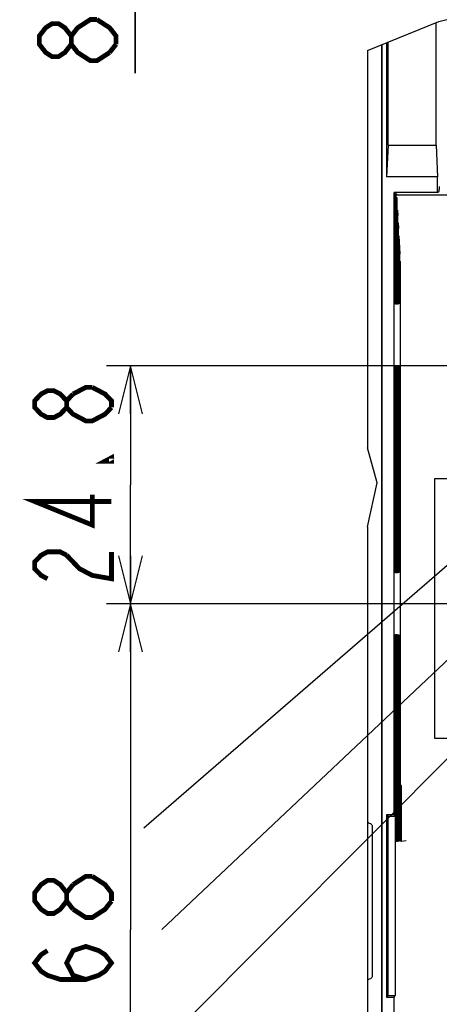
# Model space of a CAD drawing. Extents: x 28 to 410, y 33 to 287.
# Tile 19 of 41: x 202 to 220, y 124 to 165. Entities that reach past the tile are written whole.
import ezdxf

# ---------------------------------------------------------------- set-up
doc = ezdxf.new("R2010")
doc.units = 0
doc.header["$LTSCALE"] = 23.1
doc.layers.get('0').update_dxf_attribs({"linetype": 'CONTINUOUS'})
for name, color, linetype in [('ALL_DIM', 7, 'CONTINUOUS'), ('ALL_FEATURES', 7, 'CONTINUOUS'), ('ALL_NOTE', 7, 'CONTINUOUS')]:
    doc.layers.add(name, color=color, linetype=linetype)
doc.dimstyles.get("Standard").update_dxf_attribs({"dimtxt": 2.5, "dimasz": 2.5, "dimexe": 1.25, "dimexo": 0.625, "dimtad": 1, "dimcen": 2.5, "dimazin": 3, "dimtfac": 1, "dimtmove": 0, "dimatfit": 3})

# ---------------------------------------------------------------- blocks, each defined once
blk = doc.blocks.new('_OPEN')
at = {"color": 0, "linetype": 'BYBLOCK'}
for p, q in [((0, 0), (-1, 0.25)), ((-1, -0.25), (0, 0)), ((-1, 0), (0, 0))]:
    blk.add_line(p, q, dxfattribs=at)
blk = doc.blocks.new('*D26')
at = {"layer": 'ALL_DIM', "color": 2, "linetype": 'CONTINUOUS'}
for p, q in [((234.751, 141.029), (206.078, 141.029)), ((207.078, 141.029), (207.078, 127.429)), ((207.078, 113.829), (207.078, 127.429)), ((216.751, 113.829), (206.078, 113.829))]:
    blk.add_line(p, q, dxfattribs=at)
at = {"layer": 'ALL_DIM', "color": 2, "linetype": 'CONTINUOUS', "xscale": 2, "yscale": 2, "zscale": 2}
for p, rotation in [((207.078, 141.029), 90), ((207.078, 113.829), 270)]:
    blk.add_blockref('_OPEN', p, dxfattribs=dict(at, rotation=rotation))
blk = doc.blocks.new('*D27')
at = {"layer": 'ALL_DIM', "color": 2, "linetype": 'CONTINUOUS'}
for p, q in [((228.751, 150.949), (206.078, 150.949)), ((207.078, 150.949), (207.078, 145.989)), ((207.078, 141.029), (207.078, 145.989)), ((234.751, 141.029), (206.078, 141.029))]:
    blk.add_line(p, q, dxfattribs=at)
at = {"layer": 'ALL_DIM', "color": 2, "linetype": 'CONTINUOUS', "xscale": 2, "yscale": 2, "zscale": 2}
for p, rotation in [((207.078, 150.949), 90), ((207.078, 141.029), 270)]:
    blk.add_blockref('_OPEN', p, dxfattribs=dict(at, rotation=rotation))
blk = doc.blocks.new('*D28')
at = {"layer": 'ALL_DIM', "color": 2, "linetype": 'CONTINUOUS'}
for p, q in [((263.951, 173.429), (199.604, 173.429)), ((200.604, 173.429), (200.604, 143.629)), ((200.604, 113.829), (200.604, 143.629)), ((216.751, 113.829), (199.604, 113.829))]:
    blk.add_line(p, q, dxfattribs=at)
at = {"layer": 'ALL_DIM', "color": 2, "linetype": 'CONTINUOUS', "xscale": 2, "yscale": 2, "zscale": 2}
for p, rotation in [((200.604, 173.429), 90), ((200.604, 113.829), 270)]:
    blk.add_blockref('_OPEN', p, dxfattribs=dict(at, rotation=rotation))
blk = doc.blocks.new('_DOTBLANK')
at = {"color": 0, "linetype": 'BYBLOCK'}
blk.add_line((-1, 0), (0, 0), dxfattribs=at)
blk.add_circle((0, 0), 0.25, dxfattribs=at)
blk = doc.blocks.new('*D29')
at = {"layer": 'ALL_DIM', "color": 2, "linetype": 'CONTINUOUS'}
for p, q in [((207.27, 176.749), (207.27, 181.749)), ((207.27, 181.749), (207.27, 175.089)), ((265.551, 176.749), (206.27, 176.749)), ((207.27, 163.147), (207.27, 175.089)), ((263.951, 173.429), (206.27, 173.429)), ((207.27, 173.429), (207.27, 163.147))]:
    blk.add_line(p, q, dxfattribs=at)
at = {"layer": 'ALL_DIM', "color": 2, "linetype": 'CONTINUOUS', "xscale": 2, "yscale": 2, "zscale": 2}
for name, p, rotation in [('_DOTBLANK', (207.27, 176.749), 270), ('_OPEN', (207.27, 173.429), 90)]:
    blk.add_blockref(name, p, dxfattribs=dict(at, rotation=rotation))
blk = doc.blocks.new('*D33')
at = {"layer": 'ALL_DIM', "color": 2, "linetype": 'CONTINUOUS'}
for p, q in [((229.751, 151.949), (229.751, 194.231)), ((232.911, 151.949), (232.911, 194.231)), ((229.751, 193.231), (213.472, 193.231)), ((213.472, 193.231), (231.331, 193.231)), ((237.911, 193.231), (231.331, 193.231)), ((232.911, 193.231), (237.911, 193.231))]:
    blk.add_line(p, q, dxfattribs=at)
at = {"layer": 'ALL_DIM', "color": 2, "linetype": 'CONTINUOUS', "xscale": 2, "yscale": 2, "zscale": 2}
blk.add_blockref('_OPEN', (229.751, 193.231), dxfattribs=at)
at = {"layer": 'ALL_DIM', "color": 2, "linetype": 'CONTINUOUS', "xscale": 2, "yscale": 2, "zscale": 2, "rotation": 180}
blk.add_blockref('_DOTBLANK', (232.911, 193.231), dxfattribs=at)
blk = doc.blocks.new('*D44')
at = {"layer": 'ALL_DIM', "color": 2, "linetype": 'CONTINUOUS'}
for p, q in [((229.751, 149.949), (229.751, 92.139)), ((235.751, 140.029), (235.751, 133.967)), ((235.751, 130.697), (235.751, 92.139)), ((229.751, 93.139), (215.384, 93.139)), ((215.384, 93.139), (232.751, 93.139)), ((240.751, 93.139), (232.751, 93.139)), ((235.751, 93.139), (240.751, 93.139))]:
    blk.add_line(p, q, dxfattribs=at)
at = {"layer": 'ALL_DIM', "color": 2, "linetype": 'CONTINUOUS', "xscale": 2, "yscale": 2, "zscale": 2}
blk.add_blockref('_OPEN', (229.751, 93.139), dxfattribs=at)
at = {"layer": 'ALL_DIM', "color": 2, "linetype": 'CONTINUOUS', "xscale": 2, "yscale": 2, "zscale": 2, "rotation": 180}
blk.add_blockref('_OPEN', (235.751, 93.139), dxfattribs=at)

msp = doc.modelspace()

# ---------------------------------------------------------------- linework, layer by layer
at = {"color": 7, "linetype": 'CONTINUOUS'}
for p, q in [((219.93, 165.304), (226.269, 166.861)), ((216.951, 164.091), (219.93, 165.304)), ((217.349, 146.062), (216.951, 147.521)), ((216.951, 144.239), (217.349, 146.062))]:
    msp.add_line(p, q, dxfattribs=at)
at = {"layer": 'ALL_DIM', "color": 2, "linetype": 'CONTINUOUS', "const_width": 0.2}
for points in [[(206.203, 164.007), (205.67, 163.663), (205.403, 163.663), (205.136, 163.835), (204.87, 164.007), (204.603, 164.351), (204.603, 164.695), (204.87, 165.039), (205.136, 165.211), (205.403, 165.383), (205.67, 165.383)], [(205.67, 165.383), (206.203, 165.039), (206.47, 164.695), (206.47, 164.351)], [(204.603, 164.351), (204.336, 164.007), (204.07, 163.835), (203.803, 163.835), (203.536, 164.007), (203.27, 164.351), (203.27, 164.695), (203.536, 165.039), (203.803, 165.211), (204.07, 165.211), (204.336, 165.039), (204.603, 164.695)], [(206.47, 164.351), (206.203, 164.007)], [(204.411, 149.209), (204.145, 148.929), (203.878, 148.789), (203.611, 148.789), (203.345, 148.929), (203.078, 149.209), (203.078, 149.489), (203.345, 149.769), (203.611, 149.909), (203.878, 149.909), (204.145, 149.769), (204.411, 149.489)], [(206.278, 149.209), (206.011, 148.929), (205.745, 148.789), (205.478, 148.649), (205.211, 148.649), (204.945, 148.789), (204.678, 148.929), (204.411, 149.209), (204.411, 149.489), (204.678, 149.769)], [(204.678, 149.769), (205.211, 150.049), (205.478, 150.049)], [(205.478, 150.049), (206.011, 149.769), (206.278, 149.489), (206.278, 149.209)], [(206.278, 147.109), (206.278, 146.969), (206.011, 146.969), (206.278, 147.109)], [(206.278, 145.289), (203.078, 145.289), (205.478, 144.309), (205.478, 145.569)], [(203.611, 142.069), (203.345, 142.209), (203.078, 142.489), (203.078, 142.769), (203.345, 143.049), (203.611, 143.189), (204.145, 143.189), (204.411, 143.049)], [(204.411, 143.049), (204.945, 142.489), (205.478, 142.209), (206.278, 142.069), (206.278, 143.189)], [(204.678, 129.321), (205.211, 129.665), (205.478, 129.665)], [(205.478, 129.665), (206.011, 129.321), (206.278, 128.977), (206.278, 128.633)], [(204.411, 128.633), (204.145, 128.289), (203.878, 128.117), (203.611, 128.117), (203.345, 128.289), (203.078, 128.633), (203.078, 128.977), (203.345, 129.321), (203.611, 129.493), (203.878, 129.493), (204.145, 129.321), (204.411, 128.977)], [(204.678, 128.289), (204.411, 128.633), (204.411, 128.977), (204.678, 129.321)], [(206.278, 128.633), (206.011, 128.289), (205.745, 128.117), (205.478, 127.945), (205.211, 127.945), (204.678, 128.289)], [(205.211, 125.365), (204.678, 125.537), (204.411, 126.053), (204.678, 126.569), (205.211, 126.741), (205.745, 126.569), (206.011, 126.397), (206.278, 126.053), (206.011, 125.709), (205.745, 125.537), (205.211, 125.365), (204.145, 125.365), (203.611, 125.537), (203.345, 125.709), (203.078, 126.053), (203.345, 126.397), (203.611, 126.569)]]:
    msp.add_lwpolyline(points, dxfattribs=at)
at = {"layer": 'ALL_FEATURES', "color": 7, "linetype": 'CONTINUOUS'}
for p, q in [((219.808, 160.139), (219.808, 165.255)), ((217.541, 164.331), (217.541, 119.029)), ((217.551, 164.335), (217.551, 119.029)), ((217.751, 164.417), (217.751, 158.829)), ((217.783, 160.272), (217.783, 164.429)), ((217.806, 164.439), (217.806, 160.274)), ((217.814, 160.139), (217.814, 164.442)), ((216.951, 164.091), (216.951, 147.521)), ((217.814, 160.139), (217.751, 158.829)), ((217.806, 160.274), (217.783, 160.272)), ((217.814, 160.139), (219.808, 160.139)), ((219.808, 160.139), (219.871, 158.829)), ((219.871, 158.829), (217.751, 158.829)), ((219.871, 158.175), (219.871, 158.829)), ((218.063, 132.229), (218.063, 158.175)), ((218.063, 158.175), (218.123, 158.116)), ((219.871, 158.175), (218.063, 158.175)), ((218.123, 153.514), (218.123, 158.116)), ((218.123, 158.116), (218.18, 158.116)), ((218.14, 158.099), (218.14, 153.515)), ((218.14, 158.099), (218.152, 158.086)), ((218.14, 158.099), (218.163, 158.099)), ((218.152, 153.516), (218.152, 158.086)), ((218.152, 158.075), (226.222, 158.075)), ((218.163, 158.116), (218.163, 158.099)), ((218.163, 158.099), (218.18, 158.116)), ((219.871, 158.175), (219.944, 158.226)), ((218.152, 157.966), (218.169, 157.966)), ((218.169, 157.966), (218.181, 157.741)), ((218.169, 157.966), (218.169, 153.518)), ((218.181, 153.519), (218.181, 157.741)), ((218.181, 157.433), (218.198, 157.433)), ((218.198, 157.433), (218.211, 157.207)), ((218.198, 157.433), (218.198, 153.52)), ((218.211, 153.521), (218.211, 157.207)), ((218.211, 156.9), (218.228, 156.901)), ((218.228, 156.901), (218.24, 156.673)), ((218.228, 156.901), (218.228, 153.523)), ((218.24, 153.524), (218.24, 156.673)), ((218.24, 156.368), (218.257, 156.368)), ((218.257, 156.368), (218.299, 155.605)), ((218.257, 156.368), (218.257, 153.525)), ((218.299, 153.529), (218.299, 155.605)), ((218.299, 155.302), (218.315, 155.302)), ((218.315, 155.302), (218.318, 155.257)), ((218.315, 155.302), (218.315, 153.531)), ((218.322, 134.681), (218.322, 154.866)), ((218.14, 153.515), (218.123, 153.514)), ((218.169, 153.518), (218.152, 153.516)), ((218.198, 153.52), (218.181, 153.519)), ((218.228, 153.523), (218.211, 153.521)), ((218.257, 153.525), (218.24, 153.524)), ((218.315, 153.531), (218.299, 153.529)), ((218.123, 142.314), (218.123, 150.944)), ((218.123, 150.944), (218.14, 150.942)), ((218.14, 150.942), (218.14, 142.315)), ((218.152, 142.316), (218.152, 150.941)), ((218.152, 150.941), (218.169, 150.94)), ((218.169, 150.94), (218.169, 142.318)), ((218.181, 142.319), (218.181, 150.939)), ((218.181, 150.939), (218.198, 150.937)), ((218.198, 150.937), (218.198, 142.32)), ((218.211, 142.321), (218.211, 150.936)), ((218.211, 150.936), (218.228, 150.935)), ((218.228, 150.935), (218.228, 142.323)), ((218.24, 142.324), (218.24, 150.933)), ((218.24, 150.933), (218.257, 150.932)), ((218.257, 150.932), (218.257, 142.325)), ((218.299, 142.329), (218.299, 150.928)), ((218.299, 150.928), (218.315, 150.927)), ((218.315, 150.927), (218.315, 142.331)), ((219.751, 146.229), (219.751, 135.429)), ((222.551, 146.229), (219.751, 146.229)), ((216.951, 144.239), (216.951, 119.029)), ((218.14, 142.315), (218.123, 142.314)), ((218.169, 142.318), (218.152, 142.316)), ((218.198, 142.32), (218.181, 142.319)), ((218.228, 142.323), (218.211, 142.321)), ((218.257, 142.325), (218.24, 142.324)), ((218.315, 142.331), (218.299, 142.329)), ((218.123, 131.114), (218.123, 139.744)), ((218.123, 139.744), (218.14, 139.742)), ((218.14, 139.742), (218.14, 131.115)), ((218.152, 131.116), (218.152, 139.741)), ((218.152, 139.741), (218.169, 139.74)), ((218.169, 139.74), (218.169, 131.118)), ((218.181, 131.119), (218.181, 139.739)), ((218.181, 139.739), (218.198, 139.737)), ((218.198, 139.737), (218.198, 131.12)), ((218.211, 131.121), (218.211, 139.736)), ((218.211, 139.736), (218.228, 139.735)), ((218.228, 139.735), (218.228, 131.123)), ((218.24, 131.124), (218.24, 139.733)), ((218.24, 139.733), (218.257, 139.732)), ((218.257, 139.732), (218.257, 131.125)), ((218.299, 131.129), (218.299, 139.728)), ((218.299, 139.728), (218.315, 139.727)), ((218.315, 139.727), (218.315, 131.131)), ((219.751, 135.429), (222.551, 135.429)), ((218.328, 133.493), (218.328, 131.132)), ((218.336, 133.481), (218.328, 133.493)), ((218.328, 133.469), (218.345, 133.469)), ((218.345, 131.133), (218.345, 133.469)), ((218.345, 133.469), (218.358, 133.451)), ((218.358, 133.451), (218.358, 131.134)), ((217.751, 132.229), (217.751, 124.629)), ((217.751, 132.229), (217.814, 132.166)), ((218.063, 132.229), (217.751, 132.229)), ((218.063, 132.229), (218.107, 132.166)), ((217.783, 125.472), (217.783, 131.785)), ((217.783, 131.785), (217.806, 131.784)), ((217.806, 131.784), (217.806, 125.474)), ((217.814, 124.692), (217.814, 132.166)), ((217.814, 132.166), (218.107, 132.166)), ((218.107, 132.166), (218.107, 124.692)), ((217.151, 131.752), (217.151, 125.505)), ((218.14, 131.115), (218.123, 131.114)), ((218.169, 131.118), (218.152, 131.116)), ((218.198, 131.12), (218.181, 131.119)), ((218.228, 131.123), (218.211, 131.121)), ((218.257, 131.125), (218.24, 131.124)), ((218.315, 131.131), (218.299, 131.129)), ((218.345, 131.133), (218.328, 131.132)), ((218.358, 131.134), (218.571, 131.153)), ((217.806, 125.474), (217.783, 125.472)), ((217.751, 124.629), (217.814, 124.692)), ((217.751, 124.629), (218.063, 124.629)), ((217.814, 124.692), (218.107, 124.692)), ((218.063, 124.629), (218.107, 124.692)), ((218.063, 119.029), (218.063, 124.629))]:
    msp.add_line(p, q, dxfattribs=at)
for points in [[(219.944, 158.226), (219.945, 158.234), (219.946, 158.254), (219.946, 158.286), (219.947, 158.327), (219.947, 158.375), (219.947, 158.426)], [(218.322, 154.866), (218.322, 154.956), (218.321, 155.04), (218.321, 155.116), (218.32, 155.18), (218.319, 155.227), (218.318, 155.257)], [(218.336, 133.481), (218.334, 133.503), (218.331, 133.559), (218.329, 133.649), (218.327, 133.77), (218.325, 133.917), (218.324, 134.087), (218.323, 134.275), (218.322, 134.475), (218.322, 134.681)], [(216.951, 131.989), (216.956, 131.957), (216.969, 131.926), (216.991, 131.9), (217.019, 131.881), (217.083, 131.86)], [(217.083, 131.86), (217.111, 131.841), (217.133, 131.815), (217.147, 131.785), (217.151, 131.752)], [(217.019, 125.376), (216.991, 125.357), (216.969, 125.331), (216.956, 125.301), (216.951, 125.268)], [(217.151, 125.505), (217.147, 125.472), (217.133, 125.442), (217.111, 125.416), (217.083, 125.397), (217.019, 125.376)]]:
    msp.add_lwpolyline(points, dxfattribs=at)
at = {"layer": 'ALL_NOTE', "color": 2, "linetype": 'CONTINUOUS'}
for p, q in [((235.531, 149.877), (191.46, 105.646)), ((228.899, 150.104), (207.623, 131.671)), ((232.234, 149.958), (208.372, 127.451))]:
    msp.add_line(p, q, dxfattribs=at)

# ---------------------------------------------------------------- dimensions: what is measured, and where the dimension line sits
at = {"layer": 'ALL_DIM', "color": 2, "linetype": 'CONTINUOUS'}
dim = msp.add_linear_dim(base=(232.911, 193.231), p1=(229.751, 151.949), p2=(232.911, 151.949), dimstyle='Standard', override={"dimblk2": 'DOTBLANK', "dimsah": 1}, dxfattribs=at)
dim.commit()
dim.dimension.update_dxf_attribs({"geometry": '*D33', "text_midpoint": (213.472, 194.031), "dimtype": 128})
dim = msp.add_linear_dim(base=(207.27, 176.749), p1=(263.951, 173.429), p2=(265.551, 176.749), angle=90, dimstyle='Standard', override={"dimblk2": 'DOTBLANK', "dimsah": 1}, dxfattribs=at)
dim.commit()
dim.dimension.update_dxf_attribs({"geometry": '*D29', "text_midpoint": (206.47, 163.147), "dimtype": 128})
for base, p1, p2, picture, middle in [((200.604, 173.429), (216.751, 113.829), (263.951, 173.429), '*D28', (199.804, 139.501)), ((207.078, 150.949), (234.751, 141.029), (228.751, 150.949), '*D27', (206.278, 141.509)), ((207.078, 141.029), (216.751, 113.829), (234.751, 141.029), '*D26', (206.278, 124.677))]:
    dim = msp.add_linear_dim(base=base, p1=p1, p2=p2, angle=90, dimstyle='Standard', dxfattribs=at)
    dim.commit()
    dim.dimension.update_dxf_attribs({"geometry": picture, "text_midpoint": middle, "dimtype": 128})
dim = msp.add_linear_dim(base=(235.751, 93.139), p1=(229.751, 149.949), p2=(235.751, 140.029), dimstyle='Standard', dxfattribs=at)
dim.commit()
dim.dimension.update_dxf_attribs({"geometry": '*D44', "text_midpoint": (215.384, 93.939), "dimtype": 128})

doc.saveas('drawing.dxf')
